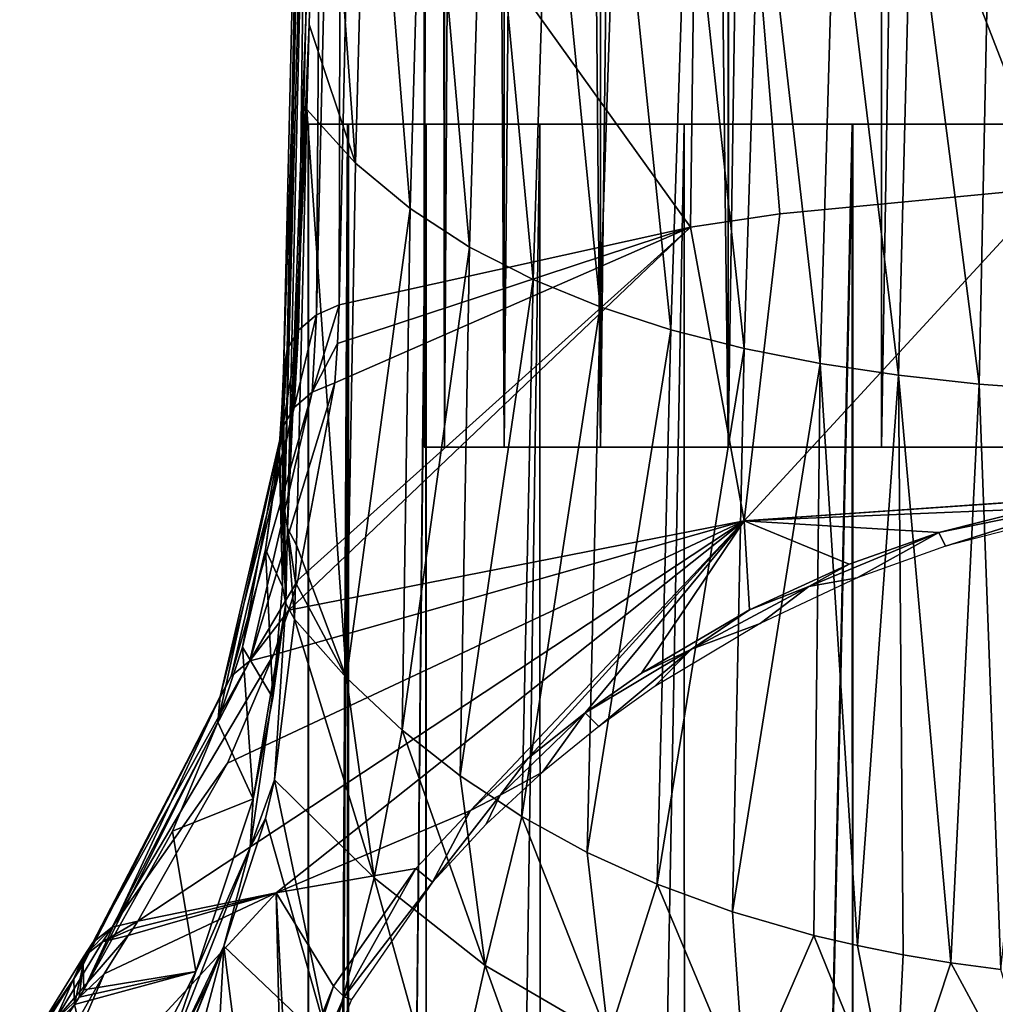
# Model space of a CAD drawing. Header units: millimetres. Extents: x -44 to 78, y -375 to 458.
# Tile 36 of 76: x -15 to -3, y 213 to 225. Entities that reach past the tile are written whole.
import ezdxf

# ---------------------------------------------------------------- set-up
doc = ezdxf.new("R2010")
doc.units = ezdxf.units.MM
doc.header["$LTSCALE"] = 198.929398
for name, color, linetype in [('114', 7, 'CONTINUOUS'), ('116', 7, 'CONTINUOUS'), ('120', 7, 'CONTINUOUS'), ('121', 7, 'CONTINUOUS'), ('124', 7, 'CONTINUOUS'), ('126', 7, 'CONTINUOUS'), ('135', 7, 'CONTINUOUS'), ('136', 7, 'CONTINUOUS'), ('144', 7, 'CONTINUOUS'), ('162', 7, 'CONTINUOUS'), ('163', 7, 'CONTINUOUS'), ('172', 7, 'CONTINUOUS'), ('173', 7, 'CONTINUOUS'), ('195', 7, 'CONTINUOUS'), ('196', 7, 'CONTINUOUS'), ('197', 7, 'CONTINUOUS'), ('198', 7, 'CONTINUOUS'), ('199', 7, 'CONTINUOUS'), ('214', 7, 'CONTINUOUS'), ('215', 7, 'CONTINUOUS'), ('216', 7, 'CONTINUOUS'), ('6', 7, 'CONTINUOUS')]:
    doc.layers.add(name, color=color, linetype=linetype)

msp = doc.modelspace()

# ---------------------------------------------------------------- linework, layer by layer
at = {"layer": '114', "color": 7, "linetype": 'CONTINUOUS', "true_color": 0xa2afbf}
for points in [[(-11.5, 223.45), (-11.213, 223.45, 2.55), (-11.213, 223.45, -2.55), (-11.5, 223.45)], [(-11.213, 223.45, 2.55), (-10.366, 223.45, 4.976), (-11.213, 223.45, -2.55), (-11.213, 223.45, 2.55)], [(-11.213, 223.45, -2.55), (-10.366, 223.45, 4.976), (-10.366, 223.45, -4.976), (-11.213, 223.45, -2.55)], [(-10.366, 223.45, 4.976), (-9.002, 223.45, 7.155), (-10.366, 223.45, -4.976), (-10.366, 223.45, 4.976)], [(-10.366, 223.45, -4.976), (-9.002, 223.45, 7.155), (-9.002, 223.45, -7.155), (-10.366, 223.45, -4.976)], [(-9.002, 223.45, 7.155), (-7.182, 223.45, 8.979), (-9.002, 223.45, -7.155), (-9.002, 223.45, 7.155)], [(-9.002, 223.45, -7.155), (-7.182, 223.45, 8.979), (-7.182, 223.45, -8.979), (-9.002, 223.45, -7.155)], [(-7.182, 223.45, 8.979), (-4.998, 223.45, 10.355), (-7.182, 223.45, -8.979), (-7.182, 223.45, 8.979)], [(-7.182, 223.45, -8.979), (-4.998, 223.45, 10.355), (-4.998, 223.45, -10.355), (-7.182, 223.45, -8.979)], [(-4.998, 223.45, 10.355), (-2.565, 223.45, 11.21), (-4.998, 223.45, -10.355), (-4.998, 223.45, 10.355)], [(-4.998, 223.45, -10.355), (-2.565, 223.45, 11.21), (-2.565, 223.45, -11.21), (-4.998, 223.45, -10.355)]]:
    msp.add_3dface(points, dxfattribs=at)
at = {"layer": '116', "color": 7, "linetype": 'CONTINUOUS', "true_color": 0xa2afbf}
for points in [[(-11.44, 223.45, 1.173), (-11.435, 223.45, -1.225), (-11.437, 128.45, -1.202), (-11.44, 223.45, 1.173)], [(-10.95, 223.45, 3.515), (-11.44, 223.45, 1.173), (-11.437, 128.45, 1.202), (-10.95, 223.45, 3.515)], [(-11.437, 128.45, 1.202), (-11.44, 223.45, 1.173), (-11.437, 128.45, -1.202), (-11.437, 128.45, 1.202)], [(-11.435, 223.45, -1.225), (-10.939, 223.45, -3.547), (-11.437, 128.45, -1.202), (-11.435, 223.45, -1.225)], [(-11.437, 128.45, -1.202), (-10.939, 223.45, -3.547), (-10.937, 128.45, -3.554), (-11.437, 128.45, -1.202)], [(-10.937, 128.45, 3.554), (-10.95, 223.45, 3.515), (-11.437, 128.45, 1.202), (-10.937, 128.45, 3.554)], [(-9.982, 223.45, 5.711), (-10.95, 223.45, 3.515), (-10.937, 128.45, 3.554), (-9.982, 223.45, 5.711)], [(-10.939, 223.45, -3.547), (-9.975, 223.45, -5.723), (-10.937, 128.45, -3.554), (-10.939, 223.45, -3.547)], [(-10.937, 128.45, -3.554), (-9.975, 223.45, -5.723), (-9.959, 128.45, -5.75), (-10.937, 128.45, -3.554)], [(-9.959, 128.45, 5.75), (-9.982, 223.45, 5.711), (-10.937, 128.45, 3.554), (-9.959, 128.45, 5.75)], [(-8.571, 223.45, 7.667), (-9.982, 223.45, 5.711), (-9.959, 128.45, 5.75), (-8.571, 223.45, 7.667)], [(-9.975, 223.45, -5.723), (-8.57, 223.45, -7.669), (-9.959, 128.45, -5.75), (-9.975, 223.45, -5.723)], [(-9.959, 128.45, -5.75), (-8.57, 223.45, -7.669), (-8.546, 128.45, -7.695), (-9.959, 128.45, -5.75)], [(-8.546, 128.45, 7.695), (-8.571, 223.45, 7.667), (-9.959, 128.45, 5.75), (-8.546, 128.45, 7.695)], [(-6.781, 223.45, 9.288), (-8.571, 223.45, 7.667), (-8.546, 128.45, 7.695), (-6.781, 223.45, 9.288)], [(-8.57, 223.45, -7.669), (-6.783, 223.45, -9.286), (-8.546, 128.45, -7.695), (-8.57, 223.45, -7.669)], [(-8.546, 128.45, -7.695), (-6.783, 223.45, -9.286), (-6.76, 128.45, -9.304), (-8.546, 128.45, -7.695)], [(-6.76, 128.45, 9.304), (-6.781, 223.45, 9.288), (-8.546, 128.45, 7.695), (-6.76, 128.45, 9.304)], [(-6.783, 223.45, -9.286), (-4.7, 223.45, -10.496), (-6.76, 128.45, -9.304), (-6.783, 223.45, -9.286)], [(-4.694, 223.45, 10.498), (-6.781, 223.45, 9.288), (-6.76, 128.45, 9.304), (-4.694, 223.45, 10.498)], [(-6.76, 128.45, -9.304), (-4.7, 223.45, -10.496), (-4.677, 128.45, -10.506), (-6.76, 128.45, -9.304)], [(-4.677, 128.45, 10.506), (-4.694, 223.45, 10.498), (-6.76, 128.45, 9.304), (-4.677, 128.45, 10.506)], [(-4.7, 223.45, -10.496), (-2.406, 223.45, -11.245), (-4.677, 128.45, -10.506), (-4.7, 223.45, -10.496)], [(-2.4, 223.45, 11.247), (-4.694, 223.45, 10.498), (-4.677, 128.45, 10.506), (-2.4, 223.45, 11.247)], [(-4.677, 128.45, -10.506), (-2.406, 223.45, -11.245), (-2.391, 128.45, -11.249), (-4.677, 128.45, -10.506)], [(-2.391, 128.45, 11.249), (-2.4, 223.45, 11.247), (-4.677, 128.45, 10.506), (-2.391, 128.45, 11.249)]]:
    msp.add_3dface(points, dxfattribs=at)
at = {"layer": '120', "color": 7, "linetype": 'CONTINUOUS', "true_color": 0xa2afbf}
for points in [[(-6.705, 222.175, 18.214), (-10.906, 228.04, 30.438), (-6.556, 233.765, 38.467), (-6.705, 222.175, 18.214)], [(-6.705, 222.175, 18.214), (-6.556, 233.765, 38.467), (-5.598, 222.342, 18.113), (-6.705, 222.175, 18.214)], [(-5.598, 222.342, 18.113), (-6.556, 233.765, 38.467), (-2.243, 222.662, 17.92), (-5.598, 222.342, 18.113)], [(-2.243, 222.662, 17.92), (-6.556, 233.765, 38.467), (-2.199, 232.871, 35.631), (-2.243, 222.662, 17.92)], [(-11.056, 221.213, 18.797), (-10.906, 228.04, 30.438), (-6.705, 222.175, 18.214), (-11.056, 221.213, 18.797)]]:
    msp.add_3dface(points, dxfattribs=at)
at = {"layer": '121', "color": 7, "linetype": 'CONTINUOUS', "true_color": 0xa2afbf}
for points in [[(-5.598, 222.342, 18.113), (-2.243, 222.662, 17.92), (-6.04, 218.537, 11.972), (-5.598, 222.342, 18.113)], [(-6.04, 218.537, 11.972), (-2.243, 222.662, 17.92), (-0.278, 218.935, 11.741), (-6.04, 218.537, 11.972)], [(-6.705, 222.175, 18.214), (-5.598, 222.342, 18.113), (-6.04, 218.537, 11.972), (-6.705, 222.175, 18.214)], [(-11.565, 217.804, 13.23), (-6.705, 222.175, 18.214), (-11.679, 217.431, 12.631), (-11.565, 217.804, 13.23)], [(-11.679, 217.431, 12.631), (-6.705, 222.175, 18.214), (-6.04, 218.537, 11.972), (-11.679, 217.431, 12.631)], [(-11.107, 220.249, 17.208), (-6.705, 222.175, 18.214), (-11.565, 217.804, 13.23), (-11.107, 220.249, 17.208)], [(-6.705, 222.175, 18.214), (-11.107, 220.249, 17.208), (-11.074, 220.734, 18.008), (-6.705, 222.175, 18.214)], [(-11.056, 221.213, 18.797), (-6.705, 222.175, 18.214), (-11.074, 220.734, 18.008), (-11.056, 221.213, 18.797)], [(-6.04, 218.537, 11.972), (-0.278, 218.935, 11.741), (-1.234, 218.875, 11.68), (-6.04, 218.537, 11.972)], [(-2.463, 218.688, 11.488), (-6.04, 218.537, 11.972), (-1.234, 218.875, 11.68), (-2.463, 218.688, 11.488)], [(-3.626, 218.394, 11.182), (-6.04, 218.537, 11.972), (-2.463, 218.688, 11.488), (-3.626, 218.394, 11.182)], [(-13.549, 213.581, 6.576), (-6.04, 218.537, 11.972), (-11.833, 213.931, 6.349), (-13.549, 213.581, 6.576)], [(-6.04, 218.537, 11.972), (-13.549, 213.581, 6.576), (-12.439, 215.536, 9.623), (-6.04, 218.537, 11.972)], [(-11.869, 216.879, 11.749), (-6.04, 218.537, 11.972), (-12.439, 215.536, 9.623), (-11.869, 216.879, 11.749)], [(-11.679, 217.431, 12.631), (-6.04, 218.537, 11.972), (-11.869, 216.879, 11.749), (-11.679, 217.431, 12.631)], [(-11.833, 213.931, 6.349), (-6.04, 218.537, 11.972), (-9.426, 214.95, 7.129), (-11.833, 213.931, 6.349)], [(-9.426, 214.95, 7.129), (-6.04, 218.537, 11.972), (-8.717, 215.595, 7.965), (-9.426, 214.95, 7.129)], [(-8.717, 215.595, 7.965), (-6.04, 218.537, 11.972), (-8.007, 216.161, 8.666), (-8.717, 215.595, 7.965)], [(-8.007, 216.161, 8.666), (-6.04, 218.537, 11.972), (-7.309, 216.651, 9.251), (-8.007, 216.161, 8.666)], [(-7.309, 216.651, 9.251), (-6.04, 218.537, 11.972), (-5.971, 217.437, 10.149), (-7.309, 216.651, 9.251)], [(-5.971, 217.437, 10.149), (-6.04, 218.537, 11.972), (-4.74, 218.001, 10.766), (-5.971, 217.437, 10.149)], [(-4.74, 218.001, 10.766), (-6.04, 218.537, 11.972), (-3.626, 218.394, 11.182), (-4.74, 218.001, 10.766)], [(-10.104, 214.233, 6.153), (-11.833, 213.931, 6.349), (-9.426, 214.95, 7.129), (-10.104, 214.233, 6.153)]]:
    msp.add_3dface(points, dxfattribs=at)
at = {"layer": '124', "color": 7, "linetype": 'CONTINUOUS', "true_color": 0xa2afbf}
for points in [[(-10.622, 214.116, 17.138), (-11.608, 217.321, 19.079), (-11.854, 215.33, 15.783), (-10.622, 214.116, 17.138)], [(-10.962, 216.593, 19.73), (-11.608, 217.321, 19.079), (-10.622, 214.116, 17.138), (-10.962, 216.593, 19.73)], [(-10.276, 215.947, 20.307), (-10.962, 216.593, 19.73), (-10.622, 214.116, 17.138), (-10.276, 215.947, 20.307)], [(-9.247, 213.031, 18.207), (-10.276, 215.947, 20.307), (-10.622, 214.116, 17.138), (-9.247, 213.031, 18.207)], [(-9.556, 215.379, 20.814), (-10.276, 215.947, 20.307), (-9.247, 213.031, 18.207), (-9.556, 215.379, 20.814)], [(-8.792, 214.875, 21.265), (-9.556, 215.379, 20.814), (-9.247, 213.031, 18.207), (-8.792, 214.875, 21.265)], [(-11.167, 212.02, 13.977), (-11.854, 215.33, 15.783), (-11.965, 214.853, 15.001), (-11.167, 212.02, 13.977)], [(-11.167, 212.02, 13.977), (-10.622, 214.116, 17.138), (-11.854, 215.33, 15.783), (-11.167, 212.02, 13.977)], [(-12.481, 213.272, 12.431), (-11.167, 212.02, 13.977), (-11.965, 214.853, 15.001), (-12.481, 213.272, 12.431)], [(-7.717, 212.139, 19.086), (-8.792, 214.875, 21.265), (-9.247, 213.031, 18.207), (-7.717, 212.139, 19.086)], [(-7.982, 214.43, 21.663), (-8.792, 214.875, 21.265), (-7.717, 212.139, 19.086), (-7.982, 214.43, 21.663)], [(-7.115, 214.037, 22.014), (-7.982, 214.43, 21.663), (-7.717, 212.139, 19.086), (-7.115, 214.037, 22.014)], [(-11.167, 212.02, 13.977), (-9.727, 210.888, 15.255), (-10.622, 214.116, 17.138), (-11.167, 212.02, 13.977)], [(-9.727, 210.888, 15.255), (-9.247, 213.031, 18.207), (-10.622, 214.116, 17.138), (-9.727, 210.888, 15.255)], [(-6.028, 211.442, 19.773), (-7.115, 214.037, 22.014), (-7.717, 212.139, 19.086), (-6.028, 211.442, 19.773)], [(-6.183, 213.694, 22.32), (-7.115, 214.037, 22.014), (-6.028, 211.442, 19.773), (-6.183, 213.694, 22.32)], [(-5.175, 213.403, 22.58), (-6.183, 213.694, 22.32), (-6.028, 211.442, 19.773), (-5.175, 213.403, 22.58)], [(-4.181, 210.942, 20.266), (-5.175, 213.403, 22.58), (-6.028, 211.442, 19.773), (-4.181, 210.942, 20.266)], [(-4.636, 213.277, 22.693), (-5.175, 213.403, 22.58), (-4.181, 210.942, 20.266), (-4.636, 213.277, 22.693)], [(-13.434, 210.928, 9.104), (-13.122, 210.869, 9.645), (-12.481, 213.272, 12.431), (-13.434, 210.928, 9.104)], [(-12.65, 212.864, 11.775), (-13.434, 210.928, 9.104), (-12.481, 213.272, 12.431), (-12.65, 212.864, 11.775)], [(-13.122, 210.869, 9.645), (-12.622, 210.702, 10.446), (-12.481, 213.272, 12.431), (-13.122, 210.869, 9.645)], [(-12.622, 210.702, 10.446), (-12.133, 210.497, 11.167), (-12.481, 213.272, 12.431), (-12.622, 210.702, 10.446)], [(-12.481, 213.272, 12.431), (-12.133, 210.497, 11.167), (-11.167, 212.02, 13.977), (-12.481, 213.272, 12.431)], [(-4.071, 213.164, 22.794), (-4.636, 213.277, 22.693), (-4.181, 210.942, 20.266), (-4.071, 213.164, 22.794)], [(-3.481, 213.065, 22.882), (-4.071, 213.164, 22.794), (-4.181, 210.942, 20.266), (-3.481, 213.065, 22.882)], [(-2.172, 210.64, 20.564), (-3.481, 213.065, 22.882), (-4.181, 210.942, 20.266), (-2.172, 210.64, 20.564)], [(-2.86, 212.982, 22.957), (-3.481, 213.065, 22.882), (-2.172, 210.64, 20.564), (-2.86, 212.982, 22.957)], [(-9.727, 210.888, 15.255), (-8.133, 209.933, 16.334), (-9.247, 213.031, 18.207), (-9.727, 210.888, 15.255)], [(-8.133, 209.933, 16.334), (-7.717, 212.139, 19.086), (-9.247, 213.031, 18.207), (-8.133, 209.933, 16.334)], [(-13.333, 211.493, 9.578), (-13.434, 210.928, 9.104), (-12.65, 212.864, 11.775), (-13.333, 211.493, 9.578)]]:
    msp.add_3dface(points, dxfattribs=at)
at = {"layer": '126', "color": 7, "linetype": 'CONTINUOUS', "true_color": 0xa2afbf}
for points in [[(-10.851, 222.969, 30.235), (-11.305, 229.223, 39.802), (-11.427, 224.685, 31.606), (-10.851, 222.969, 30.235)], [(-10.851, 222.969, 30.235), (-10.695, 228.848, 40.626), (-11.305, 229.223, 39.802), (-10.851, 222.969, 30.235)], [(-10.851, 222.969, 30.235), (-10.176, 222.406, 30.638), (-10.695, 228.848, 40.626), (-10.851, 222.969, 30.235)], [(-10.176, 222.406, 30.638), (-10.007, 228.358, 40.929), (-10.695, 228.848, 40.626), (-10.176, 222.406, 30.638)], [(-10.176, 222.406, 30.638), (-9.441, 221.93, 30.98), (-10.007, 228.358, 40.929), (-10.176, 222.406, 30.638)], [(-9.441, 221.93, 30.98), (-9.257, 227.961, 41.174), (-10.007, 228.358, 40.929), (-9.441, 221.93, 30.98)], [(-9.441, 221.93, 30.98), (-8.653, 221.526, 31.269), (-9.257, 227.961, 41.174), (-9.441, 221.93, 30.98)], [(-8.653, 221.526, 31.269), (-8.457, 227.637, 41.375), (-9.257, 227.961, 41.174), (-8.653, 221.526, 31.269)], [(-8.653, 221.526, 31.269), (-7.82, 221.188, 31.512), (-8.457, 227.637, 41.375), (-8.653, 221.526, 31.269)], [(-7.82, 221.188, 31.512), (-7.616, 227.373, 41.538), (-8.457, 227.637, 41.375), (-7.82, 221.188, 31.512)], [(-7.82, 221.188, 31.512), (-6.947, 220.905, 31.714), (-7.616, 227.373, 41.538), (-7.82, 221.188, 31.512)], [(-6.947, 220.905, 31.714), (-6.742, 227.157, 41.671), (-7.616, 227.373, 41.538), (-6.947, 220.905, 31.714)], [(-6.947, 220.905, 31.714), (-6.038, 220.673, 31.88), (-6.742, 227.157, 41.671), (-6.947, 220.905, 31.714)], [(-6.038, 220.673, 31.88), (-5.84, 226.984, 41.779), (-6.742, 227.157, 41.671), (-6.038, 220.673, 31.88)], [(-6.038, 220.673, 31.88), (-5.096, 220.487, 32.014), (-5.84, 226.984, 41.779), (-6.038, 220.673, 31.88)], [(-5.096, 220.487, 32.014), (-4.913, 226.847, 41.863), (-5.84, 226.984, 41.779), (-5.096, 220.487, 32.014)], [(-5.096, 220.487, 32.014), (-4.126, 220.341, 32.118), (-4.913, 226.847, 41.863), (-5.096, 220.487, 32.014)], [(-4.126, 220.341, 32.118), (-3.965, 226.741, 41.929), (-4.913, 226.847, 41.863), (-4.126, 220.341, 32.118)], [(-4.126, 220.341, 32.118), (-3.129, 220.233, 32.196), (-3.965, 226.741, 41.929), (-4.126, 220.341, 32.118)], [(-3.129, 220.233, 32.196), (-2.997, 226.664, 41.977), (-3.965, 226.741, 41.929), (-3.129, 220.233, 32.196)], [(-3.129, 220.233, 32.196), (-2.108, 220.159, 32.249), (-2.997, 226.664, 41.977), (-3.129, 220.233, 32.196)], [(-2.108, 220.159, 32.249), (-2.013, 226.611, 42.009), (-2.997, 226.664, 41.977), (-2.108, 220.159, 32.249)], [(-11.454, 223.634, 29.762), (-10.851, 222.969, 30.235), (-11.427, 224.685, 31.606), (-11.454, 223.634, 29.762)], [(-11.584, 218.237, 20.598), (-10.962, 216.593, 19.73), (-11.454, 223.634, 29.762), (-11.584, 218.237, 20.598)], [(-11.454, 223.634, 29.762), (-10.962, 216.593, 19.73), (-10.851, 222.969, 30.235), (-11.454, 223.634, 29.762)], [(-10.851, 222.969, 30.235), (-10.962, 216.593, 19.73), (-10.176, 222.406, 30.638), (-10.851, 222.969, 30.235)], [(-10.962, 216.593, 19.73), (-10.276, 215.947, 20.307), (-10.176, 222.406, 30.638), (-10.962, 216.593, 19.73)], [(-10.176, 222.406, 30.638), (-10.276, 215.947, 20.307), (-9.441, 221.93, 30.98), (-10.176, 222.406, 30.638)], [(-10.276, 215.947, 20.307), (-9.556, 215.379, 20.814), (-9.441, 221.93, 30.98), (-10.276, 215.947, 20.307)], [(-9.441, 221.93, 30.98), (-9.556, 215.379, 20.814), (-8.653, 221.526, 31.269), (-9.441, 221.93, 30.98)], [(-9.556, 215.379, 20.814), (-8.792, 214.875, 21.265), (-8.653, 221.526, 31.269), (-9.556, 215.379, 20.814)], [(-8.653, 221.526, 31.269), (-8.792, 214.875, 21.265), (-7.82, 221.188, 31.512), (-8.653, 221.526, 31.269)], [(-8.792, 214.875, 21.265), (-7.982, 214.43, 21.663), (-7.82, 221.188, 31.512), (-8.792, 214.875, 21.265)], [(-7.82, 221.188, 31.512), (-7.982, 214.43, 21.663), (-6.947, 220.905, 31.714), (-7.82, 221.188, 31.512)], [(-7.982, 214.43, 21.663), (-7.115, 214.037, 22.014), (-6.947, 220.905, 31.714), (-7.982, 214.43, 21.663)], [(-6.947, 220.905, 31.714), (-7.115, 214.037, 22.014), (-6.038, 220.673, 31.88), (-6.947, 220.905, 31.714)], [(-7.115, 214.037, 22.014), (-6.183, 213.694, 22.32), (-6.038, 220.673, 31.88), (-7.115, 214.037, 22.014)], [(-6.038, 220.673, 31.88), (-6.183, 213.694, 22.32), (-5.096, 220.487, 32.014), (-6.038, 220.673, 31.88)], [(-6.183, 213.694, 22.32), (-5.175, 213.403, 22.58), (-5.096, 220.487, 32.014), (-6.183, 213.694, 22.32)], [(-5.175, 213.403, 22.58), (-4.636, 213.277, 22.693), (-5.096, 220.487, 32.014), (-5.175, 213.403, 22.58)], [(-5.096, 220.487, 32.014), (-4.636, 213.277, 22.693), (-4.126, 220.341, 32.118), (-5.096, 220.487, 32.014)], [(-4.636, 213.277, 22.693), (-4.071, 213.164, 22.794), (-4.126, 220.341, 32.118), (-4.636, 213.277, 22.693)], [(-4.071, 213.164, 22.794), (-3.481, 213.065, 22.882), (-4.126, 220.341, 32.118), (-4.071, 213.164, 22.794)], [(-4.126, 220.341, 32.118), (-3.481, 213.065, 22.882), (-3.129, 220.233, 32.196), (-4.126, 220.341, 32.118)], [(-3.481, 213.065, 22.882), (-2.86, 212.982, 22.957), (-3.129, 220.233, 32.196), (-3.481, 213.065, 22.882)], [(-3.129, 220.233, 32.196), (-2.86, 212.982, 22.957), (-2.108, 220.159, 32.249), (-3.129, 220.233, 32.196)], [(-10.962, 216.593, 19.73), (-11.584, 218.237, 20.598), (-11.595, 217.777, 19.837), (-10.962, 216.593, 19.73)], [(-11.608, 217.321, 19.079), (-10.962, 216.593, 19.73), (-11.595, 217.777, 19.837), (-11.608, 217.321, 19.079)]]:
    msp.add_3dface(points, dxfattribs=at)
at = {"layer": '135', "color": 7, "linetype": 'CONTINUOUS', "true_color": 0xa2afbf}
for points in [[(-11.745, 220.394, 19.293), (-11.585, 225.15, 31.343), (-11.434, 233.688, 42.723), (-11.745, 220.394, 19.293)], [(-11.731, 218.679, 20.332), (-11.585, 225.15, 31.343), (-11.745, 220.394, 19.293), (-11.731, 218.679, 20.332)]]:
    msp.add_3dface(points, dxfattribs=at)
at = {"layer": '136', "color": 7, "linetype": 'CONTINUOUS', "true_color": 0xa2afbf}
msp.add_3dface([(-14.641, 212.066, 6.434), (-13.925, 210.81, 8.099), (-14.332, 212.55, 7.157), (-14.641, 212.066, 6.434)], dxfattribs=at)
at = {"layer": '144', "color": 7, "linetype": 'CONTINUOUS', "true_color": 0xa2afbf}
for points in [[(-11.967, 218.185, 15.762), (-11.755, 217.726, 18.781), (-11.796, 219.435, 17.739), (-11.967, 218.185, 15.762)], [(-12.253, 216.976, 13.874), (-11.875, 216.346, 16.588), (-11.967, 218.185, 15.762), (-12.253, 216.976, 13.874)], [(-11.875, 216.346, 16.588), (-11.755, 217.726, 18.781), (-11.967, 218.185, 15.762), (-11.875, 216.346, 16.588)], [(-12.556, 216.044, 12.436), (-12.119, 215.096, 14.627), (-12.253, 216.976, 13.874), (-12.556, 216.044, 12.436)], [(-12.119, 215.096, 14.627), (-11.875, 216.346, 16.588), (-12.253, 216.976, 13.874), (-12.119, 215.096, 14.627)], [(-13.12, 214.693, 10.374), (-12.119, 215.096, 14.627), (-12.556, 216.044, 12.436), (-13.12, 214.693, 10.374)], [(-12.83, 212.958, 11.337), (-12.119, 215.096, 14.627), (-13.12, 214.693, 10.374), (-12.83, 212.958, 11.337)], [(-14.217, 212.728, 7.419), (-12.83, 212.958, 11.337), (-13.12, 214.693, 10.374), (-14.217, 212.728, 7.419)], [(-14.332, 212.55, 7.157), (-13.925, 210.81, 8.099), (-12.83, 212.958, 11.337), (-14.332, 212.55, 7.157)], [(-14.332, 212.55, 7.157), (-12.83, 212.958, 11.337), (-14.274, 212.639, 7.287), (-14.332, 212.55, 7.157)], [(-14.274, 212.639, 7.287), (-12.83, 212.958, 11.337), (-14.217, 212.728, 7.419), (-14.274, 212.639, 7.287)]]:
    msp.add_3dface(points, dxfattribs=at)
at = {"layer": '162', "color": 7, "linetype": 'CONTINUOUS', "true_color": 0xa2afbf}
for points in [[(-11.833, 213.931, 6.349), (-10.104, 214.233, 6.153), (-11.125, 212.775, 4.078), (-11.833, 213.931, 6.349)], [(-13.964, 212.926, 5.581), (-11.833, 213.931, 6.349), (-15.011, 210.486, 1.961), (-13.964, 212.926, 5.581)], [(-15.011, 210.486, 1.961), (-11.833, 213.931, 6.349), (-11.77, 211.051, 1.556), (-15.011, 210.486, 1.961)], [(-13.666, 213.401, 6.3), (-11.833, 213.931, 6.349), (-13.964, 212.926, 5.581), (-13.666, 213.401, 6.3)], [(-11.833, 213.931, 6.349), (-13.666, 213.401, 6.3), (-13.607, 213.491, 6.437), (-11.833, 213.931, 6.349)], [(-13.549, 213.581, 6.576), (-11.833, 213.931, 6.349), (-13.607, 213.491, 6.437), (-13.549, 213.581, 6.576)], [(-11.77, 211.051, 1.556), (-11.833, 213.931, 6.349), (-11.698, 211.356, 2.005), (-11.77, 211.051, 1.556)], [(-11.698, 211.356, 2.005), (-11.833, 213.931, 6.349), (-11.125, 212.775, 4.078), (-11.698, 211.356, 2.005)], [(-14.247, 212.434, 4.845), (-13.964, 212.926, 5.581), (-15.011, 210.486, 1.961), (-14.247, 212.434, 4.845)]]:
    msp.add_3dface(points, dxfattribs=at)
at = {"layer": '163', "color": 7, "linetype": 'CONTINUOUS', "true_color": 0xa2afbf}
for points in [[(-11.731, 218.679, 20.332), (-11.745, 220.394, 19.293), (-11.763, 219.921, 18.519), (-11.731, 218.679, 20.332)], [(-11.796, 219.435, 17.739), (-11.742, 218.218, 19.577), (-11.763, 219.921, 18.519), (-11.796, 219.435, 17.739)], [(-11.742, 218.218, 19.577), (-11.731, 218.679, 20.332), (-11.763, 219.921, 18.519), (-11.742, 218.218, 19.577)], [(-11.796, 219.435, 17.739), (-11.755, 217.726, 18.781), (-11.742, 218.218, 19.577), (-11.796, 219.435, 17.739)]]:
    msp.add_3dface(points, dxfattribs=at)
at = {"layer": '172', "color": 7, "linetype": 'CONTINUOUS', "true_color": 0xa2afbf}
for points in [[(-11.125, 212.775, 4.078), (-10.104, 214.233, 6.153), (-10.992, 212.644, 3.974), (-11.125, 212.775, 4.078)], [(-10.992, 212.644, 3.974), (-10.104, 214.233, 6.153), (-9.897, 214.063, 6.146), (-10.992, 212.644, 3.974)], [(-10.992, 212.644, 3.974), (-9.897, 214.063, 6.146), (-10.901, 212.608, 4.11), (-10.992, 212.644, 3.974)], [(-11.669, 211.134, 1.681), (-11.698, 211.356, 2.005), (-11.125, 212.775, 4.078), (-11.669, 211.134, 1.681)], [(-11.669, 211.134, 1.681), (-11.125, 212.775, 4.078), (-10.992, 212.644, 3.974), (-11.669, 211.134, 1.681)], [(-11.669, 211.134, 1.681), (-10.992, 212.644, 3.974), (-11.464, 211.19, 2.075), (-11.669, 211.134, 1.681)], [(-11.464, 211.19, 2.075), (-10.992, 212.644, 3.974), (-10.901, 212.608, 4.11), (-11.464, 211.19, 2.075)]]:
    msp.add_3dface(points, dxfattribs=at)
at = {"layer": '173', "color": 7, "linetype": 'CONTINUOUS', "true_color": 0xa2afbf}
for points in [[(-3.626, 218.394, 11.182), (-2.463, 218.688, 11.488), (-1.851, 218.758, 11.554), (-3.626, 218.394, 11.182)], [(-3.626, 218.394, 11.182), (-1.851, 218.758, 11.554), (-3.547, 218.224, 11.097), (-3.626, 218.394, 11.182)], [(-3.547, 218.224, 11.097), (-1.851, 218.758, 11.554), (-2.409, 218.519, 11.398), (-3.547, 218.224, 11.097)], [(-5.238, 217.725, 10.464), (-4.74, 218.001, 10.766), (-3.626, 218.394, 11.182), (-5.238, 217.725, 10.464)], [(-5.238, 217.725, 10.464), (-3.626, 218.394, 11.182), (-4.638, 217.832, 10.687), (-5.238, 217.725, 10.464)], [(-4.638, 217.832, 10.687), (-3.626, 218.394, 11.182), (-3.547, 218.224, 11.097), (-4.638, 217.832, 10.687)], [(-5.971, 217.437, 10.149), (-4.74, 218.001, 10.766), (-5.238, 217.725, 10.464), (-5.971, 217.437, 10.149)], [(-5.842, 217.268, 10.079), (-5.238, 217.725, 10.464), (-4.638, 217.832, 10.687), (-5.842, 217.268, 10.079)], [(-6.689, 216.95, 9.601), (-5.971, 217.437, 10.149), (-5.238, 217.725, 10.464), (-6.689, 216.95, 9.601)], [(-6.689, 216.95, 9.601), (-5.238, 217.725, 10.464), (-5.842, 217.268, 10.079), (-6.689, 216.95, 9.601)], [(-7.309, 216.651, 9.251), (-5.971, 217.437, 10.149), (-6.689, 216.95, 9.601), (-7.309, 216.651, 9.251)], [(-7.153, 216.482, 9.195), (-6.689, 216.95, 9.601), (-5.842, 217.268, 10.079), (-7.153, 216.482, 9.195)], [(-8.007, 216.161, 8.666), (-7.309, 216.651, 9.251), (-6.689, 216.95, 9.601), (-8.007, 216.161, 8.666)], [(-8.007, 216.161, 8.666), (-6.689, 216.95, 9.601), (-7.837, 215.992, 8.62), (-8.007, 216.161, 8.666)], [(-7.837, 215.992, 8.62), (-6.689, 216.95, 9.601), (-7.153, 216.482, 9.195), (-7.837, 215.992, 8.62)], [(-9.061, 215.142, 7.405), (-8.717, 215.595, 7.965), (-8.007, 216.161, 8.666), (-9.061, 215.142, 7.405)], [(-9.061, 215.142, 7.405), (-8.007, 216.161, 8.666), (-8.535, 215.426, 7.929), (-9.061, 215.142, 7.405)], [(-8.535, 215.426, 7.929), (-8.007, 216.161, 8.666), (-7.837, 215.992, 8.62), (-8.535, 215.426, 7.929)], [(-9.426, 214.95, 7.129), (-8.717, 215.595, 7.965), (-9.061, 215.142, 7.405), (-9.426, 214.95, 7.129)], [(-9.232, 214.78, 7.106), (-9.061, 215.142, 7.405), (-8.535, 215.426, 7.929), (-9.232, 214.78, 7.106)], [(-9.897, 214.063, 6.146), (-9.426, 214.95, 7.129), (-9.061, 215.142, 7.405), (-9.897, 214.063, 6.146)], [(-9.897, 214.063, 6.146), (-9.061, 215.142, 7.405), (-9.232, 214.78, 7.106), (-9.897, 214.063, 6.146)], [(-10.104, 214.233, 6.153), (-9.426, 214.95, 7.129), (-9.897, 214.063, 6.146), (-10.104, 214.233, 6.153)]]:
    msp.add_3dface(points, dxfattribs=at)
at = {"layer": '195', "color": 7, "linetype": 'CONTINUOUS', "true_color": 0xa2afbf}
for points in [[(-13.666, 213.401, 6.3), (-13.964, 212.926, 5.581), (-14.573, 212.356, 5.022), (-13.666, 213.401, 6.3)], [(-13.666, 213.401, 6.3), (-14.573, 212.356, 5.022), (-13.984, 213.326, 6.491), (-13.666, 213.401, 6.3)], [(-13.984, 213.326, 6.491), (-14.573, 212.356, 5.022), (-14.22, 213.14, 6.719), (-13.984, 213.326, 6.491)], [(-14.573, 212.356, 5.022), (-14.817, 212.168, 5.242), (-14.22, 213.14, 6.719), (-14.573, 212.356, 5.022)], [(-14.22, 213.14, 6.719), (-14.817, 212.168, 5.242), (-14.342, 212.868, 6.952), (-14.22, 213.14, 6.719)], [(-14.945, 211.896, 5.474), (-14.332, 212.55, 7.157), (-14.342, 212.868, 6.952), (-14.945, 211.896, 5.474)], [(-14.817, 212.168, 5.242), (-14.945, 211.896, 5.474), (-14.342, 212.868, 6.952), (-14.817, 212.168, 5.242)], [(-13.964, 212.926, 5.581), (-14.247, 212.434, 4.845), (-14.573, 212.356, 5.022), (-13.964, 212.926, 5.581)], [(-14.938, 211.581, 5.684), (-14.332, 212.55, 7.157), (-14.945, 211.896, 5.474), (-14.938, 211.581, 5.684)], [(-14.938, 211.581, 5.684), (-14.641, 212.066, 6.434), (-14.332, 212.55, 7.157), (-14.938, 211.581, 5.684)]]:
    msp.add_3dface(points, dxfattribs=at)
at = {"layer": '196', "color": 7, "linetype": 'CONTINUOUS', "true_color": 0xa2afbf}
for points in [[(-13.549, 213.581, 6.576), (-13.607, 213.491, 6.437), (-13.984, 213.326, 6.491), (-13.549, 213.581, 6.576)], [(-13.549, 213.581, 6.576), (-13.984, 213.326, 6.491), (-13.866, 213.504, 6.763), (-13.549, 213.581, 6.576)], [(-13.984, 213.326, 6.491), (-14.22, 213.14, 6.719), (-13.866, 213.504, 6.763), (-13.984, 213.326, 6.491)], [(-13.866, 213.504, 6.763), (-14.22, 213.14, 6.719), (-14.103, 213.316, 6.987), (-13.866, 213.504, 6.763)], [(-13.607, 213.491, 6.437), (-13.666, 213.401, 6.3), (-13.984, 213.326, 6.491), (-13.607, 213.491, 6.437)], [(-14.22, 213.14, 6.719), (-14.342, 212.868, 6.952), (-14.103, 213.316, 6.987), (-14.22, 213.14, 6.719)], [(-14.103, 213.316, 6.987), (-14.342, 212.868, 6.952), (-14.225, 213.044, 7.217), (-14.103, 213.316, 6.987)], [(-14.342, 212.868, 6.952), (-14.332, 212.55, 7.157), (-14.225, 213.044, 7.217), (-14.342, 212.868, 6.952)], [(-14.332, 212.55, 7.157), (-14.274, 212.639, 7.287), (-14.225, 213.044, 7.217), (-14.332, 212.55, 7.157)], [(-14.274, 212.639, 7.287), (-14.217, 212.728, 7.419), (-14.225, 213.044, 7.217), (-14.274, 212.639, 7.287)]]:
    msp.add_3dface(points, dxfattribs=at)
at = {"layer": '197', "color": 7, "linetype": 'CONTINUOUS', "true_color": 0xa2afbf}
for points in [[(-12.161, 216.804, 11.925), (-12.393, 216.615, 12.098), (-11.389, 220.132, 17.295), (-12.161, 216.804, 11.925)], [(-11.389, 220.132, 17.295), (-12.393, 216.615, 12.098), (-11.612, 219.943, 17.421), (-11.389, 220.132, 17.295)], [(-11.107, 220.249, 17.208), (-11.565, 217.804, 13.23), (-12.161, 216.804, 11.925), (-11.107, 220.249, 17.208)], [(-11.107, 220.249, 17.208), (-12.161, 216.804, 11.925), (-11.389, 220.132, 17.295), (-11.107, 220.249, 17.208)], [(-12.393, 216.615, 12.098), (-12.526, 216.361, 12.29), (-11.612, 219.943, 17.421), (-12.393, 216.615, 12.098)], [(-11.612, 219.943, 17.421), (-12.526, 216.361, 12.29), (-11.752, 219.703, 17.574), (-11.612, 219.943, 17.421)], [(-12.556, 216.044, 12.436), (-12.253, 216.976, 13.874), (-11.752, 219.703, 17.574), (-12.556, 216.044, 12.436)], [(-12.526, 216.361, 12.29), (-12.556, 216.044, 12.436), (-11.752, 219.703, 17.574), (-12.526, 216.361, 12.29)], [(-12.253, 216.976, 13.874), (-11.967, 218.185, 15.762), (-11.752, 219.703, 17.574), (-12.253, 216.976, 13.874)], [(-11.967, 218.185, 15.762), (-11.796, 219.435, 17.739), (-11.752, 219.703, 17.574), (-11.967, 218.185, 15.762)], [(-11.565, 217.804, 13.23), (-11.679, 217.431, 12.631), (-12.161, 216.804, 11.925), (-11.565, 217.804, 13.23)], [(-11.679, 217.431, 12.631), (-11.869, 216.879, 11.749), (-12.161, 216.804, 11.925), (-11.679, 217.431, 12.631)], [(-11.869, 216.879, 11.749), (-12.439, 215.536, 9.623), (-13.866, 213.504, 6.763), (-11.869, 216.879, 11.749)], [(-11.869, 216.879, 11.749), (-13.866, 213.504, 6.763), (-12.161, 216.804, 11.925), (-11.869, 216.879, 11.749)], [(-13.866, 213.504, 6.763), (-14.103, 213.316, 6.987), (-12.161, 216.804, 11.925), (-13.866, 213.504, 6.763)], [(-12.161, 216.804, 11.925), (-14.103, 213.316, 6.987), (-12.393, 216.615, 12.098), (-12.161, 216.804, 11.925)], [(-14.103, 213.316, 6.987), (-14.225, 213.044, 7.217), (-12.393, 216.615, 12.098), (-14.103, 213.316, 6.987)], [(-12.393, 216.615, 12.098), (-14.225, 213.044, 7.217), (-12.526, 216.361, 12.29), (-12.393, 216.615, 12.098)], [(-14.225, 213.044, 7.217), (-14.217, 212.728, 7.419), (-12.526, 216.361, 12.29), (-14.225, 213.044, 7.217)], [(-14.217, 212.728, 7.419), (-12.556, 216.044, 12.436), (-12.526, 216.361, 12.29), (-14.217, 212.728, 7.419)], [(-14.217, 212.728, 7.419), (-13.12, 214.693, 10.374), (-12.556, 216.044, 12.436), (-14.217, 212.728, 7.419)], [(-12.439, 215.536, 9.623), (-13.549, 213.581, 6.576), (-13.866, 213.504, 6.763), (-12.439, 215.536, 9.623)]]:
    msp.add_3dface(points, dxfattribs=at)
at = {"layer": '198', "color": 7, "linetype": 'CONTINUOUS', "true_color": 0xa2afbf}
for points in [[(-11.056, 221.213, 18.797), (-11.074, 220.734, 18.008), (-11.389, 220.132, 17.295), (-11.056, 221.213, 18.797)], [(-11.056, 221.213, 18.797), (-11.389, 220.132, 17.295), (-11.336, 221.091, 18.873), (-11.056, 221.213, 18.797)], [(-11.389, 220.132, 17.295), (-11.612, 219.943, 17.421), (-11.336, 221.091, 18.873), (-11.389, 220.132, 17.295)], [(-11.336, 221.091, 18.873), (-11.612, 219.943, 17.421), (-11.557, 220.901, 18.989), (-11.336, 221.091, 18.873)], [(-11.612, 219.943, 17.421), (-11.752, 219.703, 17.574), (-11.557, 220.901, 18.989), (-11.612, 219.943, 17.421)], [(-11.557, 220.901, 18.989), (-11.752, 219.703, 17.574), (-11.698, 220.66, 19.134), (-11.557, 220.901, 18.989)], [(-11.796, 219.435, 17.739), (-11.763, 219.921, 18.519), (-11.698, 220.66, 19.134), (-11.796, 219.435, 17.739)], [(-11.752, 219.703, 17.574), (-11.796, 219.435, 17.739), (-11.698, 220.66, 19.134), (-11.752, 219.703, 17.574)], [(-11.763, 219.921, 18.519), (-11.745, 220.394, 19.293), (-11.698, 220.66, 19.134), (-11.763, 219.921, 18.519)], [(-11.074, 220.734, 18.008), (-11.107, 220.249, 17.208), (-11.389, 220.132, 17.295), (-11.074, 220.734, 18.008)]]:
    msp.add_3dface(points, dxfattribs=at)
at = {"layer": '199', "color": 7, "linetype": 'CONTINUOUS', "true_color": 0xa2afbf}
for points in [[(-11.056, 221.213, 18.797), (-11.336, 221.091, 18.873), (-11.024, 234.415, 42.357), (-11.056, 221.213, 18.797)], [(-11.024, 234.415, 42.357), (-11.336, 221.091, 18.873), (-11.245, 234.218, 42.462), (-11.024, 234.415, 42.357)], [(-10.906, 228.04, 30.438), (-11.056, 221.213, 18.797), (-11.024, 234.415, 42.357), (-10.906, 228.04, 30.438)], [(-11.336, 221.091, 18.873), (-11.557, 220.901, 18.989), (-11.245, 234.218, 42.462), (-11.336, 221.091, 18.873)], [(-11.245, 234.218, 42.462), (-11.557, 220.901, 18.989), (-11.387, 233.97, 42.594), (-11.245, 234.218, 42.462)], [(-11.698, 220.66, 19.134), (-11.434, 233.688, 42.723), (-11.387, 233.97, 42.594), (-11.698, 220.66, 19.134)], [(-11.557, 220.901, 18.989), (-11.698, 220.66, 19.134), (-11.387, 233.97, 42.594), (-11.557, 220.901, 18.989)], [(-11.745, 220.394, 19.293), (-11.434, 233.688, 42.723), (-11.698, 220.66, 19.134), (-11.745, 220.394, 19.293)]]:
    msp.add_3dface(points, dxfattribs=at)
at = {"layer": '214', "color": 7, "linetype": 'CONTINUOUS', "true_color": 0xa2afbf}
for points in [[(-11.585, 225.15, 31.343), (-11.731, 218.679, 20.332), (-11.425, 229.991, 40.625), (-11.585, 225.15, 31.343)], [(-11.731, 218.679, 20.332), (-11.693, 218.45, 20.471), (-11.425, 229.991, 40.625), (-11.731, 218.679, 20.332)], [(-11.693, 218.45, 20.471), (-11.305, 229.223, 39.802), (-11.425, 229.991, 40.625), (-11.693, 218.45, 20.471)], [(-11.427, 224.685, 31.606), (-11.305, 229.223, 39.802), (-11.693, 218.45, 20.471), (-11.427, 224.685, 31.606)], [(-11.454, 223.634, 29.762), (-11.427, 224.685, 31.606), (-11.693, 218.45, 20.471), (-11.454, 223.634, 29.762)], [(-11.584, 218.237, 20.598), (-11.454, 223.634, 29.762), (-11.693, 218.45, 20.471), (-11.584, 218.237, 20.598)]]:
    msp.add_3dface(points, dxfattribs=at)
at = {"layer": '215', "color": 7, "linetype": 'CONTINUOUS', "true_color": 0xa2afbf}
for points in [[(-11.731, 218.679, 20.332), (-11.742, 218.218, 19.577), (-11.715, 217.516, 18.936), (-11.731, 218.679, 20.332)], [(-11.693, 218.45, 20.471), (-11.731, 218.679, 20.332), (-11.715, 217.516, 18.936), (-11.693, 218.45, 20.471)], [(-11.608, 217.321, 19.079), (-11.693, 218.45, 20.471), (-11.715, 217.516, 18.936), (-11.608, 217.321, 19.079)], [(-11.608, 217.321, 19.079), (-11.595, 217.777, 19.837), (-11.693, 218.45, 20.471), (-11.608, 217.321, 19.079)], [(-11.595, 217.777, 19.837), (-11.584, 218.237, 20.598), (-11.693, 218.45, 20.471), (-11.595, 217.777, 19.837)], [(-11.742, 218.218, 19.577), (-11.755, 217.726, 18.781), (-11.715, 217.516, 18.936), (-11.742, 218.218, 19.577)]]:
    msp.add_3dface(points, dxfattribs=at)
at = {"layer": '216', "color": 7, "linetype": 'CONTINUOUS', "true_color": 0xa2afbf}
for points in [[(-11.755, 217.726, 18.781), (-11.875, 216.346, 16.588), (-11.715, 217.516, 18.936), (-11.755, 217.726, 18.781)], [(-11.854, 215.33, 15.783), (-11.715, 217.516, 18.936), (-12.158, 214.493, 14.161), (-11.854, 215.33, 15.783)], [(-11.715, 217.516, 18.936), (-12.119, 215.096, 14.627), (-12.158, 214.493, 14.161), (-11.715, 217.516, 18.936)], [(-11.875, 216.346, 16.588), (-12.119, 215.096, 14.627), (-11.715, 217.516, 18.936), (-11.875, 216.346, 16.588)], [(-11.854, 215.33, 15.783), (-11.608, 217.321, 19.079), (-11.715, 217.516, 18.936), (-11.854, 215.33, 15.783)], [(-11.965, 214.853, 15.001), (-11.854, 215.33, 15.783), (-12.158, 214.493, 14.161), (-11.965, 214.853, 15.001)], [(-12.119, 215.096, 14.627), (-12.83, 212.958, 11.337), (-12.158, 214.493, 14.161), (-12.119, 215.096, 14.627)], [(-12.481, 213.272, 12.431), (-11.965, 214.853, 15.001), (-12.158, 214.493, 14.161), (-12.481, 213.272, 12.431)], [(-13.333, 211.493, 9.578), (-12.481, 213.272, 12.431), (-12.158, 214.493, 14.161), (-13.333, 211.493, 9.578)], [(-12.83, 212.958, 11.337), (-13.333, 211.493, 9.578), (-12.158, 214.493, 14.161), (-12.83, 212.958, 11.337)], [(-13.333, 211.493, 9.578), (-12.65, 212.864, 11.775), (-12.481, 213.272, 12.431), (-13.333, 211.493, 9.578)], [(-13.925, 210.81, 8.099), (-13.333, 211.493, 9.578), (-12.83, 212.958, 11.337), (-13.925, 210.81, 8.099)]]:
    msp.add_3dface(points, dxfattribs=at)
at = {"layer": '6', "color": 7, "linetype": 'CONTINUOUS', "true_color": 0x00000b}
for points in [[(-10, 351.45, -0.013), (-9.746, 351.45, -2.241), (-9.749, 219.45, -2.225), (-10, 351.45, -0.013)], [(-9.752, 351.45, 2.214), (-10, 351.45, -0.013), (-10, 219.45), (-9.752, 351.45, 2.214)], [(-10, 219.45), (-10, 351.45, -0.013), (-9.749, 219.45, -2.225), (-10, 219.45)], [(-9.749, 219.45, 2.225), (-9.752, 351.45, 2.214), (-10, 219.45), (-9.749, 219.45, 2.225)], [(-9.014, 351.45, 4.331), (-9.752, 351.45, 2.214), (-9.749, 219.45, 2.225), (-9.014, 351.45, 4.331)], [(-9.749, 219.45, -2.225), (-9.746, 351.45, -2.241), (-9.01, 219.45, -4.339), (-9.749, 219.45, -2.225)], [(-9.01, 219.45, 4.339), (-9.014, 351.45, 4.331), (-9.749, 219.45, 2.225), (-9.01, 219.45, 4.339)], [(-9.746, 351.45, -2.241), (-9.002, 351.45, -4.355), (-9.01, 219.45, -4.339), (-9.746, 351.45, -2.241)], [(-7.823, 351.45, 6.23), (-9.014, 351.45, 4.331), (-9.01, 219.45, 4.339), (-7.823, 351.45, 6.23)], [(-9.01, 219.45, -4.339), (-9.002, 351.45, -4.355), (-7.818, 219.45, -6.235), (-9.01, 219.45, -4.339)], [(-7.818, 219.45, 6.235), (-7.823, 351.45, 6.23), (-9.01, 219.45, 4.339), (-7.818, 219.45, 6.235)], [(-9.002, 351.45, -4.355), (-7.806, 351.45, -6.251), (-7.818, 219.45, -6.235), (-9.002, 351.45, -4.355)], [(-6.238, 351.45, 7.816), (-7.823, 351.45, 6.23), (-7.818, 219.45, 6.235), (-6.238, 351.45, 7.816)], [(-7.818, 219.45, -6.235), (-7.806, 351.45, -6.251), (-6.235, 219.45, -7.818), (-7.818, 219.45, -6.235)], [(-6.235, 219.45, 7.818), (-6.238, 351.45, 7.816), (-7.818, 219.45, 6.235), (-6.235, 219.45, 7.818)], [(-7.806, 351.45, -6.251), (-6.217, 351.45, -7.832), (-6.235, 219.45, -7.818), (-7.806, 351.45, -6.251)], [(-4.341, 351.45, 9.009), (-6.238, 351.45, 7.816), (-6.235, 219.45, 7.818), (-4.341, 351.45, 9.009)], [(-6.217, 351.45, -7.832), (-4.317, 351.45, -9.02), (-6.235, 219.45, -7.818), (-6.217, 351.45, -7.832)], [(-6.235, 219.45, -7.818), (-4.317, 351.45, -9.02), (-4.339, 219.45, -9.01), (-6.235, 219.45, -7.818)], [(-4.339, 219.45, 9.01), (-4.341, 351.45, 9.009), (-6.235, 219.45, 7.818), (-4.339, 219.45, 9.01)], [(-2.225, 351.45, 9.749), (-4.341, 351.45, 9.009), (-2.225, 219.45, 9.749), (-2.225, 351.45, 9.749)], [(-2.225, 219.45, 9.749), (-4.341, 351.45, 9.009), (-4.339, 219.45, 9.01), (-2.225, 219.45, 9.749)], [(-4.317, 351.45, -9.02), (-2.199, 351.45, -9.755), (-4.339, 219.45, -9.01), (-4.317, 351.45, -9.02)], [(-4.339, 219.45, -9.01), (-2.199, 351.45, -9.755), (-2.225, 219.45, -9.749), (-4.339, 219.45, -9.01)]]:
    msp.add_3dface(points, dxfattribs=at)

doc.saveas('drawing.dxf')
